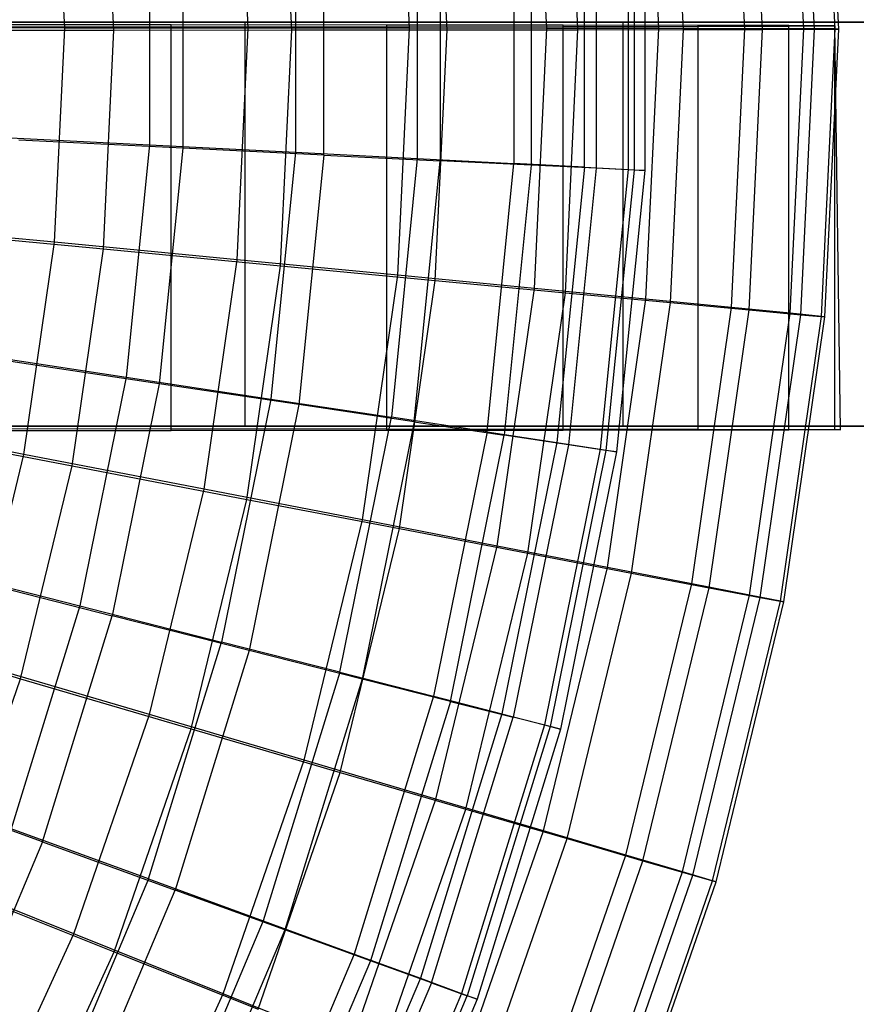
# Model space of a CAD drawing. Extents: x 0.1 to 16.1, y -7.1 to 6.9.
# Tile 108 of 118: x 12.5 to 14.1, y -2 to -0.1. Entities that reach past the tile are written whole.
import ezdxf

# ---------------------------------------------------------------- set-up
doc = ezdxf.new("R2010")
doc.units = 0
doc.header["$LTSCALE"] = 2.54
doc.layers.get('0').update_dxf_attribs({"color": 13, "linetype": 'CONTINUOUS'})

# ---------------------------------------------------------------- blocks, each defined once
blk = doc.blocks.new('DROPS_WOOD_A_PM_STL')
at = {"color": 0}
for p, q in [((13.433, 0.1595, 9.8939), (13.433, -0.3748, 9.8941)), ((13.433, 0.1595, 9.8939), (13.433, -0.3748, 9.8941)), ((13.4675, 0.1595, 6.5476), (13.4675, -0.3782, 6.5479)), ((13.4675, 0.1595, 6.5476), (13.4675, -0.3782, 6.5479)), ((13.5727, -0.3821, 9.3464), (13.5727, 0.1662, 9.3461)), ((13.5727, -0.3821, 9.3464), (13.5727, 0.1662, 9.3461)), ((13.5958, 0.1662, 7.0981), (13.5958, -0.3844, 7.0984)), ((13.5958, 0.1662, 7.0981), (13.5958, -0.3844, 7.0984)), ((13.6593, 0.1702, 8.7876), (13.6593, -0.3867, 8.7878)), ((13.6593, 0.1702, 8.7876), (13.6593, -0.3867, 8.7878)), ((13.6709, 0.1702, 7.6584), (13.6709, -0.3878, 7.6586)), ((13.6709, 0.1702, 7.6584), (13.6709, -0.3878, 7.6586)), ((13.6922, 0.1716, 8.2232), (13.6922, -0.3886, 8.2235)), ((13.6922, 0.1716, 8.2232), (13.6922, -0.3886, 8.2235)), ((13.0004, 0.1385, 10.9367), (13.0004, -0.3527, 10.937)), ((13.0004, 0.1385, 10.9367), (13.0004, -0.3527, 10.937)), ((13.0564, -0.3583, 5.4963), (13.0564, 0.1385, 5.4961)), ((13.0564, -0.3583, 5.4963), (13.0564, 0.1385, 5.4961)), ((13.2417, 0.1502, 10.4257), (13.2417, -0.365, 10.4259)), ((13.2417, 0.1502, 10.4257), (13.2417, -0.365, 10.4259)), ((13.2871, 0.1502, 6.012), (13.2871, -0.3695, 6.0122)), ((13.2871, 0.1502, 6.012), (13.2871, -0.3695, 6.0122)), ((12.7113, 0.1243, 11.4223), (12.7113, -0.338, 11.4226)), ((12.7113, 0.1243, 11.4223), (12.7113, -0.338, 11.4226)), ((12.7774, 0.1243, 5.0046), (12.7774, -0.3446, 5.0049)), ((12.7774, 0.1243, 5.0046), (12.7774, -0.3446, 5.0049)), ((12.08, -0.095, 42.3436), (12.9011, -0.095, 41.7995)), ((12.9011, -0.095, 29.0313), (12.08, -0.095, 28.4872)), ((12.08, -0.095, 42.3436), (12.9011, -0.095, 41.7995)), ((12.9011, -0.095, 29.0313), (12.08, -0.095, 28.4872)), ((12.9011, -0.095, 41.7995), (13.6491, -0.095, 41.1587)), ((13.6491, -0.095, 29.6721), (12.9011, -0.095, 29.0313)), ((12.9011, -0.895, 41.7995), (12.9011, -0.095, 41.7995)), ((12.9011, -0.095, 41.7995), (13.6491, -0.095, 41.1587)), ((12.9011, -0.895, 41.7995), (12.9011, -0.095, 41.7995)), ((12.9011, -0.895, 29.0313), (12.9011, -0.095, 29.0313)), ((13.6491, -0.095, 29.6721), (12.9011, -0.095, 29.0313)), ((12.9011, -0.895, 29.0313), (12.9011, -0.095, 29.0313)), ((13.6491, -0.095, 41.1587), (14.3126, -0.095, 40.4308)), ((14.3126, -0.095, 30.4), (13.6491, -0.095, 29.6721)), ((13.6491, -0.895, 41.1587), (13.6491, -0.095, 41.1587)), ((13.6491, -0.095, 41.1587), (14.3126, -0.095, 40.4308)), ((13.6491, -0.895, 41.1587), (13.6491, -0.095, 41.1587)), ((13.6491, -0.895, 29.6721), (13.6491, -0.095, 29.6721)), ((14.3126, -0.095, 30.4), (13.6491, -0.095, 29.6721)), ((13.6491, -0.895, 29.6721), (13.6491, -0.095, 29.6721)), ((12.7545, -0.1003, 24.1415), (12.2568, -0.1, 24.6874)), ((12.7545, -0.1003, 24.1415), (12.2568, -0.1, 24.6874)), ((12.2568, -0.1045, 16.0724), (12.7545, -0.1042, 16.6184)), ((12.2568, -0.1045, 16.0724), (12.7545, -0.1042, 16.6184)), ((12.7545, -0.9003, 24.1419), (12.7545, -0.1003, 24.1415)), ((13.1813, -0.1006, 23.5385), (12.7545, -0.1003, 24.1415)), ((12.7545, -0.9003, 24.1419), (12.7545, -0.1003, 24.1415)), ((13.1813, -0.1006, 23.5385), (12.7545, -0.1003, 24.1415)), ((12.7545, -0.1042, 16.6184), (13.1813, -0.1039, 17.2213)), ((12.7545, -0.1042, 16.6184), (13.1813, -0.1039, 17.2213)), ((12.7545, -0.9042, 16.6188), (12.7545, -0.1042, 16.6184)), ((12.7545, -0.9042, 16.6188), (12.7545, -0.1042, 16.6184)), ((13.1813, -0.9006, 23.5389), (13.1813, -0.1006, 23.5385)), ((13.5308, -0.1009, 22.8877), (13.1813, -0.1006, 23.5385)), ((13.1813, -0.9006, 23.5389), (13.1813, -0.1006, 23.5385)), ((13.5308, -0.1009, 22.8877), (13.1813, -0.1006, 23.5385)), ((13.1813, -0.1039, 17.2213), (13.5308, -0.1035, 17.8721)), ((13.1813, -0.1039, 17.2213), (13.5308, -0.1035, 17.8721)), ((13.1813, -0.9039, 17.2217), (13.1813, -0.1039, 17.2213)), ((13.1813, -0.9039, 17.2217), (13.1813, -0.1039, 17.2213)), ((13.5308, -0.9009, 22.8881), (13.5308, -0.1009, 22.8877)), ((13.7977, -0.1013, 22.1988), (13.5308, -0.1009, 22.8877)), ((13.5308, -0.9009, 22.8881), (13.5308, -0.1009, 22.8877)), ((13.7977, -0.1013, 22.1988), (13.5308, -0.1009, 22.8877)), ((13.5308, -0.1035, 17.8721), (13.7977, -0.1032, 18.561)), ((13.5308, -0.1035, 17.8721), (13.7977, -0.1032, 18.561)), ((13.5308, -0.9035, 17.8726), (13.5308, -0.1035, 17.8721)), ((13.5308, -0.9035, 17.8726), (13.5308, -0.1035, 17.8721)), ((13.7977, -0.9013, 22.1992), (13.7977, -0.1013, 22.1988)), ((13.9778, -0.1017, 21.4824), (13.7977, -0.1013, 22.1988)), ((13.7977, -0.9013, 22.1992), (13.7977, -0.1013, 22.1988)), ((13.9778, -0.1017, 21.4824), (13.7977, -0.1013, 22.1988)), ((13.7977, -0.1032, 18.561), (13.9778, -0.1028, 19.2774)), ((13.7977, -0.1032, 18.561), (13.9778, -0.1028, 19.2774)), ((13.7977, -0.9032, 18.5614), (13.7977, -0.1032, 18.561)), ((13.7977, -0.9032, 18.5614), (13.7977, -0.1032, 18.561)), ((13.9778, -0.9017, 21.4828), (13.9778, -0.1017, 21.4824)), ((14.0686, -0.102, 20.7493), (13.9778, -0.1017, 21.4824)), ((13.9778, -0.9017, 21.4828), (13.9778, -0.1017, 21.4824)), ((14.0686, -0.102, 20.7493), (13.9778, -0.1017, 21.4824)), ((13.9778, -0.1028, 19.2774), (14.0686, -0.1024, 20.0105)), ((13.9778, -0.1028, 19.2774), (14.0686, -0.1024, 20.0105)), ((13.9778, -0.9028, 19.2778), (13.9778, -0.1028, 19.2774)), ((13.9778, -0.9028, 19.2778), (13.9778, -0.1028, 19.2774)), ((14.0686, -0.902, 20.7497), (14.0686, -0.102, 20.7493)), ((14.0686, -0.902, 20.7497), (14.0686, -0.102, 20.7493)), ((14.08, -0.9022, 20.3803), (14.0686, -0.102, 20.7493)), ((14.08, -0.9022, 20.3803), (14.0686, -0.102, 20.7493)), ((14.0686, -0.1024, 20.0105), (14.0686, -0.102, 20.7493)), ((14.0686, -0.1024, 20.0105), (14.0686, -0.102, 20.7493)), ((14.0686, -0.9024, 20.011), (14.0686, -0.1024, 20.0105)), ((14.08, -0.9022, 20.3803), (14.0686, -0.1024, 20.0105)), ((14.08, -0.9022, 20.3803), (14.0686, -0.1024, 20.0105)), ((14.0686, -0.9024, 20.011), (14.0686, -0.1024, 20.0105)), ((12.3772, -0.3211, 11.8782), (12.7113, -0.338, 11.4226)), ((12.3772, -0.3211, 11.8782), (12.7113, -0.338, 11.4226)), ((12.7774, -0.3446, 5.0049), (12.4528, -0.3286, 4.5424)), ((12.7774, -0.3446, 5.0049), (12.4528, -0.3286, 4.5424)), ((12.7113, -0.338, 11.4226), (12.6653, -0.798, 11.4228)), ((12.7113, -0.338, 11.4226), (12.6653, -0.798, 11.4228)), ((12.7113, -0.338, 11.4226), (13.0004, -0.3527, 10.937)), ((12.7113, -0.338, 11.4226), (13.0004, -0.3527, 10.937)), ((12.7774, -0.3446, 5.0049), (12.7307, -0.8111, 5.0051)), ((12.7774, -0.3446, 5.0049), (12.7307, -0.8111, 5.0051)), ((13.0564, -0.3583, 5.4963), (12.7774, -0.3446, 5.0049)), ((13.0564, -0.3583, 5.4963), (12.7774, -0.3446, 5.0049)), ((13.0004, -0.3527, 10.937), (12.9515, -0.8414, 10.9372)), ((13.0004, -0.3527, 10.937), (12.9515, -0.8414, 10.9372)), ((13.0004, -0.3527, 10.937), (13.2417, -0.365, 10.4259)), ((13.0004, -0.3527, 10.937), (13.2417, -0.365, 10.4259)), ((13.0564, -0.3583, 5.4963), (13.007, -0.8525, 5.4966)), ((13.0564, -0.3583, 5.4963), (13.007, -0.8525, 5.4966)), ((13.0564, -0.3583, 5.4963), (13.2871, -0.3695, 6.0122)), ((13.0564, -0.3583, 5.4963), (13.2871, -0.3695, 6.0122)), ((13.2417, -0.365, 10.4259), (13.1904, -0.8776, 10.4262)), ((13.2417, -0.365, 10.4259), (13.1904, -0.8776, 10.4262)), ((13.2354, -0.8867, 6.0125), (13.2871, -0.3695, 6.0122)), ((13.2354, -0.8867, 6.0125), (13.2871, -0.3695, 6.0122)), ((13.2417, -0.365, 10.4259), (13.433, -0.3748, 9.8941)), ((13.2417, -0.365, 10.4259), (13.433, -0.3748, 9.8941)), ((13.4675, -0.3782, 6.5479), (13.2871, -0.3695, 6.0122)), ((13.4675, -0.3782, 6.5479), (13.2871, -0.3695, 6.0122)), ((13.3798, -0.9065, 9.8944), (13.433, -0.3748, 9.8941)), ((13.3798, -0.9065, 9.8944), (13.433, -0.3748, 9.8941)), ((13.4675, -0.3782, 6.5479), (13.4139, -0.9133, 6.5482)), ((13.4675, -0.3782, 6.5479), (13.4139, -0.9133, 6.5482)), ((13.5727, -0.3821, 9.3464), (13.433, -0.3748, 9.8941)), ((13.5727, -0.3821, 9.3464), (13.433, -0.3748, 9.8941)), ((13.5958, -0.3844, 7.0984), (13.4675, -0.3782, 6.5479)), ((13.5958, -0.3844, 7.0984), (13.4675, -0.3782, 6.5479)), ((13.5727, -0.3821, 9.3464), (13.5181, -0.9276, 9.3467)), ((13.5727, -0.3821, 9.3464), (13.5181, -0.9276, 9.3467)), ((13.5958, -0.3844, 7.0984), (13.541, -0.9322, 7.0987)), ((13.5958, -0.3844, 7.0984), (13.541, -0.9322, 7.0987)), ((13.5727, -0.3821, 9.3464), (13.6593, -0.3867, 8.7878)), ((13.5727, -0.3821, 9.3464), (13.6593, -0.3867, 8.7878)), ((13.6709, -0.3878, 7.6586), (13.5958, -0.3844, 7.0984)), ((13.6709, -0.3878, 7.6586), (13.5958, -0.3844, 7.0984)), ((13.6593, -0.3867, 8.7878), (13.6038, -0.9408, 8.7881)), ((13.6593, -0.3867, 8.7878), (13.6038, -0.9408, 8.7881)), ((13.6709, -0.3878, 7.6586), (13.6154, -0.9431, 7.6589)), ((13.6709, -0.3878, 7.6586), (13.6154, -0.9431, 7.6589)), ((13.6922, -0.3886, 8.2235), (13.6364, -0.946, 8.2238)), ((13.6922, -0.3886, 8.2235), (13.6364, -0.946, 8.2238)), ((13.6593, -0.3867, 8.7878), (13.6922, -0.3886, 8.2235)), ((13.6593, -0.3867, 8.7878), (13.6922, -0.3886, 8.2235)), ((13.6922, -0.3886, 8.2235), (13.6709, -0.3878, 7.6586)), ((13.6922, -0.3886, 8.2235), (13.6709, -0.3878, 7.6586)), ((12.3345, -0.7479, 11.8784), (12.6653, -0.798, 11.4228)), ((12.3345, -0.7479, 11.8784), (12.6653, -0.798, 11.4228)), ((12.7307, -0.8111, 5.0051), (12.4093, -0.7629, 4.5426)), ((12.7307, -0.8111, 5.0051), (12.4093, -0.7629, 4.5426)), ((12.6653, -0.798, 11.4228), (12.5737, -1.2511, 11.423)), ((12.6653, -0.798, 11.4228), (12.5737, -1.2511, 11.423)), ((12.6653, -0.798, 11.4228), (12.9515, -0.8414, 10.9372)), ((12.6653, -0.798, 11.4228), (12.9515, -0.8414, 10.9372)), ((12.7307, -0.8111, 5.0051), (12.6378, -1.2707, 5.0053)), ((12.7307, -0.8111, 5.0051), (12.6378, -1.2707, 5.0053)), ((13.007, -0.8525, 5.4966), (12.7307, -0.8111, 5.0051)), ((13.007, -0.8525, 5.4966), (12.7307, -0.8111, 5.0051)), ((12.9515, -0.8414, 10.9372), (12.8541, -1.3227, 10.9375)), ((12.9515, -0.8414, 10.9372), (12.8541, -1.3227, 10.9375)), ((13.007, -0.8525, 5.4966), (12.9085, -1.3394, 5.4968)), ((13.007, -0.8525, 5.4966), (12.9085, -1.3394, 5.4968)), ((12.9515, -0.8414, 10.9372), (13.1904, -0.8776, 10.4262)), ((12.9515, -0.8414, 10.9372), (13.1904, -0.8776, 10.4262)), ((13.2354, -0.8867, 6.0125), (13.007, -0.8525, 5.4966)), ((13.2354, -0.8867, 6.0125), (13.007, -0.8525, 5.4966)), ((13.0883, -1.3826, 10.4265), (13.1904, -0.8776, 10.4262)), ((13.0883, -1.3826, 10.4265), (13.1904, -0.8776, 10.4262)), ((13.3798, -0.9065, 9.8944), (13.1904, -0.8776, 10.4262)), ((13.3798, -0.9065, 9.8944), (13.1904, -0.8776, 10.4262)), ((12.08, -0.895, 42.3436), (12.9011, -0.895, 41.7995)), ((12.9011, -0.895, 29.0313), (12.08, -0.895, 28.4872)), ((12.9011, -0.895, 29.0313), (12.08, -0.895, 28.4872)), ((12.08, -0.895, 42.3436), (12.9011, -0.895, 41.7995)), ((12.9011, -0.895, 41.7995), (13.6491, -0.895, 41.1587)), ((13.6491, -0.895, 29.6721), (12.9011, -0.895, 29.0313)), ((13.6491, -0.895, 29.6721), (12.9011, -0.895, 29.0313)), ((12.9011, -0.895, 41.7995), (13.6491, -0.895, 41.1587)), ((13.2354, -0.8867, 6.0125), (13.1324, -1.3961, 6.0128)), ((13.2354, -0.8867, 6.0125), (13.1324, -1.3961, 6.0128)), ((13.2354, -0.8867, 6.0125), (13.4139, -0.9133, 6.5482)), ((13.2354, -0.8867, 6.0125), (13.4139, -0.9133, 6.5482)), ((13.6491, -0.895, 41.1587), (14.3126, -0.895, 40.4308)), ((14.3126, -0.895, 30.4), (13.6491, -0.895, 29.6721)), ((14.3126, -0.895, 30.4), (13.6491, -0.895, 29.6721)), ((13.6491, -0.895, 41.1587), (14.3126, -0.895, 40.4308)), ((12.2568, -0.9, 24.6878), (12.7545, -0.9003, 24.1419)), ((12.2568, -0.9, 24.6878), (12.7545, -0.9003, 24.1419)), ((12.7545, -0.9042, 16.6188), (12.2568, -0.9045, 16.0729)), ((12.7545, -0.9042, 16.6188), (12.2568, -0.9045, 16.0729)), ((12.7545, -0.9003, 24.1419), (13.1813, -0.9006, 23.5389)), ((12.7545, -0.9003, 24.1419), (13.1813, -0.9006, 23.5389)), ((13.1813, -0.9039, 17.2217), (12.7545, -0.9042, 16.6188)), ((13.1813, -0.9039, 17.2217), (12.7545, -0.9042, 16.6188)), ((13.1813, -0.9006, 23.5389), (13.5308, -0.9009, 22.8881)), ((13.1813, -0.9006, 23.5389), (13.5308, -0.9009, 22.8881)), ((13.5308, -0.9035, 17.8726), (13.1813, -0.9039, 17.2217)), ((13.5308, -0.9035, 17.8726), (13.1813, -0.9039, 17.2217)), ((13.3798, -0.9065, 9.8944), (13.2739, -1.4302, 9.8947)), ((13.3798, -0.9065, 9.8944), (13.2739, -1.4302, 9.8947)), ((13.3074, -1.4404, 6.5485), (13.4139, -0.9133, 6.5482)), ((13.3074, -1.4404, 6.5485), (13.4139, -0.9133, 6.5482)), ((13.3798, -0.9065, 9.8944), (13.5181, -0.9276, 9.3467)), ((13.3798, -0.9065, 9.8944), (13.5181, -0.9276, 9.3467)), ((13.541, -0.9322, 7.0987), (13.4139, -0.9133, 6.5482)), ((13.541, -0.9322, 7.0987), (13.4139, -0.9133, 6.5482)), ((13.5308, -0.9009, 22.8881), (13.7977, -0.9013, 22.1992)), ((13.5308, -0.9009, 22.8881), (13.7977, -0.9013, 22.1992)), ((13.7977, -0.9032, 18.5614), (13.5308, -0.9035, 17.8726)), ((13.7977, -0.9032, 18.5614), (13.5308, -0.9035, 17.8726)), ((13.7977, -0.9013, 22.1992), (13.9778, -0.9017, 21.4828)), ((13.7977, -0.9013, 22.1992), (13.9778, -0.9017, 21.4828)), ((13.9778, -0.9028, 19.2778), (13.7977, -0.9032, 18.5614)), ((13.9778, -0.9028, 19.2778), (13.7977, -0.9032, 18.5614)), ((13.9778, -0.9017, 21.4828), (14.0686, -0.902, 20.7497)), ((13.9778, -0.9017, 21.4828), (14.0686, -0.902, 20.7497)), ((14.0686, -0.9024, 20.011), (13.9778, -0.9028, 19.2778)), ((14.0686, -0.9024, 20.011), (13.9778, -0.9028, 19.2778)), ((14.0686, -0.902, 20.7497), (14.08, -0.9022, 20.3803)), ((14.0686, -0.902, 20.7497), (14.08, -0.9022, 20.3803)), ((14.08, -0.9022, 20.3803), (14.0686, -0.9024, 20.011)), ((14.08, -0.9022, 20.3803), (14.0686, -0.9024, 20.011)), ((13.5181, -0.9276, 9.3467), (13.4094, -1.465, 9.347)), ((13.5181, -0.9276, 9.3467), (13.4094, -1.465, 9.347)), ((13.541, -0.9322, 7.0987), (13.4319, -1.4718, 7.0989)), ((13.541, -0.9322, 7.0987), (13.4319, -1.4718, 7.0989)), ((13.5181, -0.9276, 9.3467), (13.6038, -0.9408, 8.7881)), ((13.5181, -0.9276, 9.3467), (13.6038, -0.9408, 8.7881)), ((13.6154, -0.9431, 7.6589), (13.541, -0.9322, 7.0987)), ((13.6154, -0.9431, 7.6589), (13.541, -0.9322, 7.0987)), ((13.6038, -0.9408, 8.7881), (13.4935, -1.4867, 8.7884)), ((13.6038, -0.9408, 8.7881), (13.4935, -1.4867, 8.7884)), ((13.6154, -0.9431, 7.6589), (13.5048, -1.4901, 7.6592)), ((13.6154, -0.9431, 7.6589), (13.5048, -1.4901, 7.6592)), ((13.6364, -0.946, 8.2238), (13.5254, -1.4951, 8.2241)), ((13.6364, -0.946, 8.2238), (13.5254, -1.4951, 8.2241)), ((13.6038, -0.9408, 8.7881), (13.6364, -0.946, 8.2238)), ((13.6038, -0.9408, 8.7881), (13.6364, -0.946, 8.2238)), ((13.6364, -0.946, 8.2238), (13.6154, -0.9431, 7.6589)), ((13.6364, -0.946, 8.2238), (13.6154, -0.9431, 7.6589)), ((12.2495, -1.1683, 11.8786), (12.5737, -1.2511, 11.423)), ((12.2495, -1.1683, 11.8786), (12.5737, -1.2511, 11.423)), ((12.3228, -1.1908, 4.5428), (12.6378, -1.2707, 5.0053)), ((12.3228, -1.1908, 4.5428), (12.6378, -1.2707, 5.0053)), ((12.5737, -1.2511, 11.423), (12.4374, -1.6928, 11.4233)), ((12.5737, -1.2511, 11.423), (12.4374, -1.6928, 11.4233)), ((12.5737, -1.2511, 11.423), (12.8541, -1.3227, 10.9375)), ((12.5737, -1.2511, 11.423), (12.8541, -1.3227, 10.9375)), ((12.4996, -1.7188, 5.0056), (12.6378, -1.2707, 5.0053)), ((12.4996, -1.7188, 5.0056), (12.6378, -1.2707, 5.0053)), ((12.9085, -1.3394, 5.4968), (12.6378, -1.2707, 5.0053)), ((12.9085, -1.3394, 5.4968), (12.6378, -1.2707, 5.0053)), ((12.7094, -1.7921, 10.9377), (12.8541, -1.3227, 10.9375)), ((12.7094, -1.7921, 10.9377), (12.8541, -1.3227, 10.9375)), ((13.0883, -1.3826, 10.4265), (12.8541, -1.3227, 10.9375)), ((13.0883, -1.3826, 10.4265), (12.8541, -1.3227, 10.9375)), ((12.9085, -1.3394, 5.4968), (12.7621, -1.8141, 5.4971)), ((12.9085, -1.3394, 5.4968), (12.7621, -1.8141, 5.4971)), ((13.1324, -1.3961, 6.0128), (12.9085, -1.3394, 5.4968)), ((13.1324, -1.3961, 6.0128), (12.9085, -1.3394, 5.4968)), ((13.0883, -1.3826, 10.4265), (12.9364, -1.875, 10.4267)), ((13.0883, -1.3826, 10.4265), (12.9364, -1.875, 10.4267)), ((13.0883, -1.3826, 10.4265), (13.2739, -1.4302, 9.8947)), ((13.0883, -1.3826, 10.4265), (13.2739, -1.4302, 9.8947)), ((13.1324, -1.3961, 6.0128), (12.9792, -1.8928, 6.013)), ((13.1324, -1.3961, 6.0128), (12.9792, -1.8928, 6.013)), ((13.3074, -1.4404, 6.5485), (13.1324, -1.3961, 6.0128)), ((13.3074, -1.4404, 6.5485), (13.1324, -1.3961, 6.0128)), ((13.2739, -1.4302, 9.8947), (13.1164, -1.9408, 9.8949)), ((13.2739, -1.4302, 9.8947), (13.1164, -1.9408, 9.8949)), ((13.3074, -1.4404, 6.5485), (13.1489, -1.9543, 6.5487)), ((13.3074, -1.4404, 6.5485), (13.1489, -1.9543, 6.5487)), ((13.2739, -1.4302, 9.8947), (13.4094, -1.465, 9.347)), ((13.2739, -1.4302, 9.8947), (13.4094, -1.465, 9.347)), ((13.3074, -1.4404, 6.5485), (13.4319, -1.4718, 7.0989)), ((13.3074, -1.4404, 6.5485), (13.4319, -1.4718, 7.0989)), ((13.4094, -1.465, 9.347), (13.2478, -1.9889, 9.3472)), ((13.4094, -1.465, 9.347), (13.2478, -1.9889, 9.3472)), ((13.2696, -1.9979, 7.0992), (13.4319, -1.4718, 7.0989)), ((13.2696, -1.9979, 7.0992), (13.4319, -1.4718, 7.0989)), ((13.4094, -1.465, 9.347), (13.4935, -1.4867, 8.7884)), ((13.4094, -1.465, 9.347), (13.4935, -1.4867, 8.7884)), ((13.5048, -1.4901, 7.6592), (13.4319, -1.4718, 7.0989)), ((13.5048, -1.4901, 7.6592), (13.4319, -1.4718, 7.0989)), ((13.4935, -1.4867, 8.7884), (13.3294, -2.0188, 8.7887)), ((13.4935, -1.4867, 8.7884), (13.3294, -2.0188, 8.7887)), ((13.5048, -1.4901, 7.6592), (13.3403, -2.0234, 7.6595)), ((13.5048, -1.4901, 7.6592), (13.3403, -2.0234, 7.6595)), ((13.5254, -1.4951, 8.2241), (13.3603, -2.0304, 8.2244)), ((13.5254, -1.4951, 8.2241), (13.3603, -2.0304, 8.2244)), ((13.4935, -1.4867, 8.7884), (13.5254, -1.4951, 8.2241)), ((13.4935, -1.4867, 8.7884), (13.5254, -1.4951, 8.2241)), ((13.5254, -1.4951, 8.2241), (13.5048, -1.4901, 7.6592)), ((13.5254, -1.4951, 8.2241), (13.5048, -1.4901, 7.6592)), ((12.4996, -1.7188, 5.0056), (12.1942, -1.6078, 4.5431)), ((12.4996, -1.7188, 5.0056), (12.1942, -1.6078, 4.5431)), ((12.7094, -1.7921, 10.9377), (12.4374, -1.6928, 11.4233)), ((12.7094, -1.7921, 10.9377), (12.4374, -1.6928, 11.4233)), ((12.4996, -1.7188, 5.0056), (12.3175, -2.1508, 5.0058)), ((12.4996, -1.7188, 5.0056), (12.3175, -2.1508, 5.0058)), ((12.4996, -1.7188, 5.0056), (12.7621, -1.8141, 5.4971)), ((12.4996, -1.7188, 5.0056), (12.7621, -1.8141, 5.4971)), ((12.7094, -1.7921, 10.9377), (12.5186, -2.2446, 10.938)), ((12.7094, -1.7921, 10.9377), (12.5186, -2.2446, 10.938)), ((12.7094, -1.7921, 10.9377), (12.9364, -1.875, 10.4267)), ((12.7094, -1.7921, 10.9377), (12.9364, -1.875, 10.4267)), ((12.5692, -2.2718, 5.4973), (12.7621, -1.8141, 5.4971)), ((12.5692, -2.2718, 5.4973), (12.7621, -1.8141, 5.4971)), ((12.9792, -1.8928, 6.013), (12.7621, -1.8141, 5.4971)), ((12.9792, -1.8928, 6.013), (12.7621, -1.8141, 5.4971)), ((12.9364, -1.875, 10.4267), (12.7363, -2.3497, 10.427)), ((12.9364, -1.875, 10.4267), (12.7363, -2.3497, 10.427)), ((12.9364, -1.875, 10.4267), (13.1164, -1.9408, 9.8949)), ((12.9364, -1.875, 10.4267), (13.1164, -1.9408, 9.8949)), ((12.9792, -1.8928, 6.013), (12.7773, -2.3717, 6.0133)), ((12.9792, -1.8928, 6.013), (12.7773, -2.3717, 6.0133)), ((13.1489, -1.9543, 6.5487), (12.9792, -1.8928, 6.013)), ((13.1489, -1.9543, 6.5487), (12.9792, -1.8928, 6.013)), ((13.1164, -1.9408, 9.8949), (12.9089, -2.4331, 9.8952)), ((13.1164, -1.9408, 9.8949), (12.9089, -2.4331, 9.8952)), ((13.1164, -1.9408, 9.8949), (13.2478, -1.9889, 9.3472)), ((13.1164, -1.9408, 9.8949), (13.2478, -1.9889, 9.3472)), ((13.1489, -1.9543, 6.5487), (12.94, -2.4498, 6.549)), ((13.1489, -1.9543, 6.5487), (12.94, -2.4498, 6.549)), ((13.2696, -1.9979, 7.0992), (13.1489, -1.9543, 6.5487)), ((13.2696, -1.9979, 7.0992), (13.1489, -1.9543, 6.5487)), ((13.2478, -1.9889, 9.3472), (13.0349, -2.4941, 9.3475)), ((13.2478, -1.9889, 9.3472), (13.0349, -2.4941, 9.3475)), ((13.2478, -1.9889, 9.3472), (13.3294, -2.0188, 8.7887)), ((13.2478, -1.9889, 9.3472), (13.3294, -2.0188, 8.7887)), ((13.2696, -1.9979, 7.0992), (13.0558, -2.5053, 7.0995)), ((13.2696, -1.9979, 7.0992), (13.0558, -2.5053, 7.0995)), ((13.2696, -1.9979, 7.0992), (13.3403, -2.0234, 7.6595)), ((13.2696, -1.9979, 7.0992), (13.3403, -2.0234, 7.6595)), ((13.3294, -2.0188, 8.7887), (13.113, -2.532, 8.7889)), ((13.3294, -2.0188, 8.7887), (13.113, -2.532, 8.7889)), ((13.1235, -2.5376, 7.6598), (13.3403, -2.0234, 7.6595)), ((13.1235, -2.5376, 7.6598), (13.3403, -2.0234, 7.6595)), ((13.3294, -2.0188, 8.7887), (13.3603, -2.0304, 8.2244)), ((13.3294, -2.0188, 8.7887), (13.3603, -2.0304, 8.2244)), ((13.3603, -2.0304, 8.2244), (13.3403, -2.0234, 7.6595)), ((13.3603, -2.0304, 8.2244), (13.3403, -2.0234, 7.6595)), ((13.3603, -2.0304, 8.2244), (13.1427, -2.5466, 8.2246)), ((13.3603, -2.0304, 8.2244), (13.1427, -2.5466, 8.2246))]:
    blk.add_line(p, q, dxfattribs=at)

msp = doc.modelspace()

# ---------------------------------------------------------------- linework, layer by layer
at = {"color": 0}
for p, q in [((14.0069, -0.108, 9.1027), (13.9801, 0.4553, 9.1024)), ((14.0069, -0.108, 9.1027), (13.9801, 0.4553, 9.1024)), ((14.0281, -0.1089, 7.3817), (14.0012, 0.4565, 7.3814)), ((14.0281, -0.1089, 7.3817), (14.0012, 0.4565, 7.3814)), ((14.0691, -0.1083, 8.5306), (14.042, 0.461, 8.5303)), ((14.0691, -0.1083, 8.5306), (14.042, 0.461, 8.5303)), ((14.0762, -0.1086, 7.9552), (14.049, 0.4613, 7.9549)), ((14.0762, -0.1086, 7.9552), (14.049, 0.4613, 7.9549)), ((13.7687, -0.1095, 6.2618), (13.743, 0.4312, 6.2615)), ((13.7687, -0.1095, 6.2618), (13.743, 0.4312, 6.2615)), ((13.8903, -0.1078, 9.6662), (13.8639, 0.4445, 9.6659)), ((13.8903, -0.1078, 9.6662), (13.8639, 0.4445, 9.6659)), ((13.9253, -0.1092, 6.8155), (13.8988, 0.4464, 6.8153)), ((13.9253, -0.1092, 6.8155), (13.8988, 0.4464, 6.8153)), ((13.5599, -0.1098, 5.7256), (13.535, 0.4111, 5.7253)), ((13.5599, -0.1098, 5.7256), (13.535, 0.4111, 5.7253)), ((13.7201, -0.1075, 10.2159), (13.6946, 0.4287, 10.2156)), ((13.7201, -0.1075, 10.2159), (13.6946, 0.4287, 10.2156)), ((13.4981, -0.1072, 10.7468), (13.4736, 0.4078, 10.7465)), ((13.4981, -0.1072, 10.7468), (13.4736, 0.4078, 10.7465)), ((13.2263, -0.1069, 11.254), (13.203, 0.3822, 11.2537)), ((13.2263, -0.1069, 11.254), (13.203, 0.3822, 11.2537)), ((13.3006, -0.1101, 5.2119), (13.2769, 0.3862, 5.2116)), ((13.3006, -0.1101, 5.2119), (13.2769, 0.3862, 5.2116)), ((12.9071, -0.1067, 11.7328), (12.8852, 0.3522, 11.7325)), ((12.9071, -0.1067, 11.7328), (12.8852, 0.3522, 11.7325)), ((12.9933, -0.1103, 4.7254), (12.971, 0.3567, 4.7251)), ((12.9933, -0.1103, 4.7254), (12.971, 0.3567, 4.7251)), ((12.5435, -0.1065, 12.1788), (12.5233, 0.3178, 12.1786)), ((12.5435, -0.1065, 12.1788), (12.5233, 0.3178, 12.1786)), ((12.6407, -0.1105, 4.2705), (12.6201, 0.323, 4.2703)), ((12.6407, -0.1105, 4.2705), (12.6201, 0.323, 4.2703)), ((12.5435, -0.1065, 12.1788), (12.1389, -0.1063, 12.588)), ((12.5435, -0.1065, 12.1788), (12.1389, -0.1063, 12.588)), ((12.2463, -0.1108, 3.8515), (12.6407, -0.1105, 4.2705)), ((12.2463, -0.1108, 3.8515), (12.6407, -0.1105, 4.2705)), ((12.5233, -0.5307, 12.179), (12.5435, -0.1065, 12.1788)), ((12.5233, -0.5307, 12.179), (12.5435, -0.1065, 12.1788)), ((12.9071, -0.1067, 11.7328), (12.5435, -0.1065, 12.1788)), ((12.9071, -0.1067, 11.7328), (12.5435, -0.1065, 12.1788)), ((12.6201, -0.5441, 4.2707), (12.6407, -0.1105, 4.2705)), ((12.6201, -0.5441, 4.2707), (12.6407, -0.1105, 4.2705)), ((12.6407, -0.1105, 4.2705), (12.9933, -0.1103, 4.7254)), ((12.6407, -0.1105, 4.2705), (12.9933, -0.1103, 4.7254)), ((12.8852, -0.5655, 11.733), (12.9071, -0.1067, 11.7328)), ((12.8852, -0.5655, 11.733), (12.9071, -0.1067, 11.7328)), ((13.2263, -0.1069, 11.254), (12.9071, -0.1067, 11.7328)), ((13.2263, -0.1069, 11.254), (12.9071, -0.1067, 11.7328)), ((12.971, -0.5773, 4.7256), (12.9933, -0.1103, 4.7254)), ((12.971, -0.5773, 4.7256), (12.9933, -0.1103, 4.7254)), ((12.9933, -0.1103, 4.7254), (13.3006, -0.1101, 5.2119)), ((12.9933, -0.1103, 4.7254), (13.3006, -0.1101, 5.2119)), ((13.203, -0.5961, 11.2542), (13.2263, -0.1069, 11.254)), ((13.203, -0.5961, 11.2542), (13.2263, -0.1069, 11.254)), ((13.4981, -0.1072, 10.7468), (13.2263, -0.1069, 11.254)), ((13.4981, -0.1072, 10.7468), (13.2263, -0.1069, 11.254)), ((13.2769, -0.6063, 5.2121), (13.3006, -0.1101, 5.2119)), ((13.2769, -0.6063, 5.2121), (13.3006, -0.1101, 5.2119)), ((13.3006, -0.1101, 5.2119), (13.5599, -0.1098, 5.7256)), ((13.3006, -0.1101, 5.2119), (13.5599, -0.1098, 5.7256)), ((13.4736, -0.6222, 10.747), (13.4981, -0.1072, 10.7468)), ((13.4736, -0.6222, 10.747), (13.4981, -0.1072, 10.7468)), ((13.7201, -0.1075, 10.2159), (13.4981, -0.1072, 10.7468)), ((13.7201, -0.1075, 10.2159), (13.4981, -0.1072, 10.7468)), ((13.535, -0.6307, 5.7259), (13.5599, -0.1098, 5.7256)), ((13.535, -0.6307, 5.7259), (13.5599, -0.1098, 5.7256)), ((13.5599, -0.1098, 5.7256), (13.7687, -0.1095, 6.2618)), ((13.5599, -0.1098, 5.7256), (13.7687, -0.1095, 6.2618)), ((13.6946, -0.6436, 10.2162), (13.7201, -0.1075, 10.2159)), ((13.6946, -0.6436, 10.2162), (13.7201, -0.1075, 10.2159)), ((13.8903, -0.1078, 9.6662), (13.7201, -0.1075, 10.2159)), ((13.8903, -0.1078, 9.6662), (13.7201, -0.1075, 10.2159)), ((13.743, -0.6503, 6.2621), (13.7687, -0.1095, 6.2618)), ((13.743, -0.6503, 6.2621), (13.7687, -0.1095, 6.2618)), ((13.7687, -0.1095, 6.2618), (13.9253, -0.1092, 6.8155)), ((13.7687, -0.1095, 6.2618), (13.9253, -0.1092, 6.8155)), ((13.8639, -0.6601, 9.6664), (13.8903, -0.1078, 9.6662)), ((13.8639, -0.6601, 9.6664), (13.8903, -0.1078, 9.6662)), ((14.0069, -0.108, 9.1027), (13.8903, -0.1078, 9.6662)), ((14.0069, -0.108, 9.1027), (13.8903, -0.1078, 9.6662)), ((13.8988, -0.6649, 6.8158), (13.9253, -0.1092, 6.8155)), ((13.8988, -0.6649, 6.8158), (13.9253, -0.1092, 6.8155)), ((13.9253, -0.1092, 6.8155), (14.0281, -0.1089, 7.3817)), ((13.9253, -0.1092, 6.8155), (14.0281, -0.1089, 7.3817)), ((13.9801, -0.6714, 9.1029), (14.0069, -0.108, 9.1027)), ((13.9801, -0.6714, 9.1029), (14.0069, -0.108, 9.1027)), ((14.0012, -0.6743, 7.382), (14.0281, -0.1089, 7.3817)), ((14.0012, -0.6743, 7.382), (14.0281, -0.1089, 7.3817)), ((14.0691, -0.1083, 8.5306), (14.0069, -0.108, 9.1027)), ((14.0691, -0.1083, 8.5306), (14.0069, -0.108, 9.1027)), ((14.0281, -0.1089, 7.3817), (14.0762, -0.1086, 7.9552)), ((14.0281, -0.1089, 7.3817), (14.0762, -0.1086, 7.9552)), ((14.042, -0.6776, 8.5309), (14.0691, -0.1083, 8.5306)), ((14.042, -0.6776, 8.5309), (14.0691, -0.1083, 8.5306)), ((14.049, -0.6786, 7.9555), (14.0762, -0.1086, 7.9552)), ((14.049, -0.6786, 7.9555), (14.0762, -0.1086, 7.9552)), ((14.0762, -0.1086, 7.9552), (14.0691, -0.1083, 8.5306)), ((14.0762, -0.1086, 7.9552), (14.0691, -0.1083, 8.5306)), ((12.5233, -0.5307, 12.179), (12.1205, -0.4921, 12.5882)), ((12.5233, -0.5307, 12.179), (12.1205, -0.4921, 12.5882)), ((12.2274, -0.5068, 3.8517), (12.6201, -0.5441, 4.2707)), ((12.2274, -0.5068, 3.8517), (12.6201, -0.5441, 4.2707)), ((12.4628, -0.9512, 12.1793), (12.5233, -0.5307, 12.179)), ((12.4628, -0.9512, 12.1793), (12.5233, -0.5307, 12.179)), ((12.8852, -0.5655, 11.733), (12.5233, -0.5307, 12.179)), ((12.8852, -0.5655, 11.733), (12.5233, -0.5307, 12.179)), ((12.5583, -0.9737, 4.271), (12.6201, -0.5441, 4.2707)), ((12.5583, -0.9737, 4.271), (12.6201, -0.5441, 4.2707)), ((12.6201, -0.5441, 4.2707), (12.971, -0.5773, 4.7256)), ((12.6201, -0.5441, 4.2707), (12.971, -0.5773, 4.7256)), ((12.8199, -1.0202, 11.7333), (12.8852, -0.5655, 11.733)), ((12.8199, -1.0202, 11.7333), (12.8852, -0.5655, 11.733)), ((13.203, -0.5961, 11.2542), (12.8852, -0.5655, 11.733)), ((13.203, -0.5961, 11.2542), (12.8852, -0.5655, 11.733)), ((12.9045, -1.0401, 4.7258), (12.971, -0.5773, 4.7256)), ((12.9045, -1.0401, 4.7258), (12.971, -0.5773, 4.7256)), ((12.971, -0.5773, 4.7256), (13.2769, -0.6063, 5.2121)), ((12.971, -0.5773, 4.7256), (13.2769, -0.6063, 5.2121)), ((13.1333, -1.0809, 11.2545), (13.203, -0.5961, 11.2542)), ((13.1333, -1.0809, 11.2545), (13.203, -0.5961, 11.2542)), ((13.4736, -0.6222, 10.747), (13.203, -0.5961, 11.2542)), ((13.4736, -0.6222, 10.747), (13.203, -0.5961, 11.2542)), ((13.2062, -1.0981, 5.2124), (13.2769, -0.6063, 5.2121)), ((13.2062, -1.0981, 5.2124), (13.2769, -0.6063, 5.2121)), ((13.2769, -0.6063, 5.2121), (13.535, -0.6307, 5.7259)), ((13.2769, -0.6063, 5.2121), (13.535, -0.6307, 5.7259)), ((13.4002, -1.1326, 10.7473), (13.4736, -0.6222, 10.747)), ((13.4002, -1.1326, 10.7473), (13.4736, -0.6222, 10.747)), ((13.6946, -0.6436, 10.2162), (13.4736, -0.6222, 10.747)), ((13.6946, -0.6436, 10.2162), (13.4736, -0.6222, 10.747)), ((13.4608, -1.1469, 5.7261), (13.535, -0.6307, 5.7259)), ((13.4608, -1.1469, 5.7261), (13.535, -0.6307, 5.7259)), ((13.535, -0.6307, 5.7259), (13.743, -0.6503, 6.2621)), ((13.535, -0.6307, 5.7259), (13.743, -0.6503, 6.2621)), ((13.6182, -1.1749, 10.2164), (13.6946, -0.6436, 10.2162)), ((13.6182, -1.1749, 10.2164), (13.6946, -0.6436, 10.2162)), ((13.8639, -0.6601, 9.6664), (13.6946, -0.6436, 10.2162)), ((13.8639, -0.6601, 9.6664), (13.6946, -0.6436, 10.2162)), ((13.6659, -1.1861, 6.2624), (13.743, -0.6503, 6.2621)), ((13.6659, -1.1861, 6.2624), (13.743, -0.6503, 6.2621)), ((13.743, -0.6503, 6.2621), (13.8988, -0.6649, 6.8158)), ((13.743, -0.6503, 6.2621), (13.8988, -0.6649, 6.8158)), ((13.7853, -1.2074, 9.6667), (13.8639, -0.6601, 9.6664)), ((13.7853, -1.2074, 9.6667), (13.8639, -0.6601, 9.6664)), ((13.9801, -0.6714, 9.1029), (13.8639, -0.6601, 9.6664)), ((13.9801, -0.6714, 9.1029), (13.8639, -0.6601, 9.6664)), ((13.8197, -1.2155, 6.8161), (13.8988, -0.6649, 6.8158)), ((13.8197, -1.2155, 6.8161), (13.8988, -0.6649, 6.8158)), ((13.8988, -0.6649, 6.8158), (14.0012, -0.6743, 7.382)), ((13.8988, -0.6649, 6.8158), (14.0012, -0.6743, 7.382)), ((13.8998, -1.2297, 9.1032), (13.9801, -0.6714, 9.1029)), ((13.8998, -1.2297, 9.1032), (13.9801, -0.6714, 9.1029)), ((13.9206, -1.2346, 7.3823), (14.0012, -0.6743, 7.382)), ((13.9206, -1.2346, 7.3823), (14.0012, -0.6743, 7.382)), ((13.9609, -1.2418, 8.5312), (14.042, -0.6776, 8.5309)), ((13.9609, -1.2418, 8.5312), (14.042, -0.6776, 8.5309)), ((13.9678, -1.2434, 7.9558), (14.049, -0.6786, 7.9555)), ((13.9678, -1.2434, 7.9558), (14.049, -0.6786, 7.9555)), ((14.042, -0.6776, 8.5309), (13.9801, -0.6714, 9.1029)), ((14.042, -0.6776, 8.5309), (13.9801, -0.6714, 9.1029)), ((14.0012, -0.6743, 7.382), (14.049, -0.6786, 7.9555)), ((14.0012, -0.6743, 7.382), (14.049, -0.6786, 7.9555)), ((14.049, -0.6786, 7.9555), (14.042, -0.6776, 8.5309)), ((14.049, -0.6786, 7.9555), (14.042, -0.6776, 8.5309)), ((12.4628, -0.9512, 12.1793), (12.0655, -0.8744, 12.5884)), ((12.4628, -0.9512, 12.1793), (12.0655, -0.8744, 12.5884)), ((12.171, -0.8992, 3.852), (12.5583, -0.9737, 4.271)), ((12.171, -0.8992, 3.852), (12.5583, -0.9737, 4.271)), ((12.3627, -1.364, 12.1795), (12.4628, -0.9512, 12.1793)), ((12.3627, -1.364, 12.1795), (12.4628, -0.9512, 12.1793)), ((12.8199, -1.0202, 11.7333), (12.4628, -0.9512, 12.1793)), ((12.8199, -1.0202, 11.7333), (12.4628, -0.9512, 12.1793)), ((12.456, -1.3955, 4.2712), (12.5583, -0.9737, 4.271)), ((12.456, -1.3955, 4.2712), (12.5583, -0.9737, 4.271)), ((12.5583, -0.9737, 4.271), (12.9045, -1.0401, 4.7258)), ((12.5583, -0.9737, 4.271), (12.9045, -1.0401, 4.7258)), ((12.7116, -1.4666, 11.7335), (12.8199, -1.0202, 11.7333)), ((12.7116, -1.4666, 11.7335), (12.8199, -1.0202, 11.7333)), ((13.1333, -1.0809, 11.2545), (12.8199, -1.0202, 11.7333)), ((13.1333, -1.0809, 11.2545), (12.8199, -1.0202, 11.7333)), ((12.7942, -1.4945, 4.7261), (12.9045, -1.0401, 4.7258)), ((12.7942, -1.4945, 4.7261), (12.9045, -1.0401, 4.7258)), ((12.9045, -1.0401, 4.7258), (13.2062, -1.0981, 5.2124)), ((12.9045, -1.0401, 4.7258), (13.2062, -1.0981, 5.2124)), ((13.0178, -1.5568, 11.2547), (13.1333, -1.0809, 11.2545)), ((13.0178, -1.5568, 11.2547), (13.1333, -1.0809, 11.2545)), ((13.4002, -1.1326, 10.7473), (13.1333, -1.0809, 11.2545)), ((13.4002, -1.1326, 10.7473), (13.1333, -1.0809, 11.2545)), ((13.0891, -1.5809, 5.2126), (13.2062, -1.0981, 5.2124)), ((13.0891, -1.5809, 5.2126), (13.2062, -1.0981, 5.2124)), ((13.2062, -1.0981, 5.2124), (13.4608, -1.1469, 5.7261)), ((13.2062, -1.0981, 5.2124), (13.4608, -1.1469, 5.7261)), ((13.2786, -1.6337, 10.7476), (13.4002, -1.1326, 10.7473)), ((13.2786, -1.6337, 10.7476), (13.4002, -1.1326, 10.7473)), ((13.3379, -1.6536, 5.7264), (13.4608, -1.1469, 5.7261)), ((13.3379, -1.6536, 5.7264), (13.4608, -1.1469, 5.7261)), ((13.6182, -1.1749, 10.2164), (13.4002, -1.1326, 10.7473)), ((13.6182, -1.1749, 10.2164), (13.4002, -1.1326, 10.7473)), ((13.4608, -1.1469, 5.7261), (13.6659, -1.1861, 6.2624)), ((13.4608, -1.1469, 5.7261), (13.6659, -1.1861, 6.2624)), ((13.4917, -1.6965, 10.2167), (13.6182, -1.1749, 10.2164)), ((13.4917, -1.6965, 10.2167), (13.6182, -1.1749, 10.2164)), ((13.5383, -1.7122, 6.2626), (13.6659, -1.1861, 6.2624)), ((13.5383, -1.7122, 6.2626), (13.6659, -1.1861, 6.2624)), ((13.7853, -1.2074, 9.6667), (13.6182, -1.1749, 10.2164)), ((13.7853, -1.2074, 9.6667), (13.6182, -1.1749, 10.2164)), ((13.6659, -1.1861, 6.2624), (13.8197, -1.2155, 6.8161)), ((13.6659, -1.1861, 6.2624), (13.8197, -1.2155, 6.8161)), ((13.6549, -1.7447, 9.667), (13.7853, -1.2074, 9.6667)), ((13.6549, -1.7447, 9.667), (13.7853, -1.2074, 9.6667)), ((13.8998, -1.2297, 9.1032), (13.7853, -1.2074, 9.6667)), ((13.8998, -1.2297, 9.1032), (13.7853, -1.2074, 9.6667)), ((13.6885, -1.756, 6.8164), (13.8197, -1.2155, 6.8161)), ((13.6885, -1.756, 6.8164), (13.8197, -1.2155, 6.8161)), ((13.8197, -1.2155, 6.8161), (13.9206, -1.2346, 7.3823)), ((13.8197, -1.2155, 6.8161), (13.9206, -1.2346, 7.3823)), ((13.7669, -1.7779, 9.1035), (13.8998, -1.2297, 9.1032)), ((13.7669, -1.7779, 9.1035), (13.8998, -1.2297, 9.1032)), ((13.7872, -1.7847, 7.3826), (13.9206, -1.2346, 7.3823)), ((13.7872, -1.7847, 7.3826), (13.9206, -1.2346, 7.3823)), ((13.8265, -1.7957, 8.5314), (13.9609, -1.2418, 8.5312)), ((13.8265, -1.7957, 8.5314), (13.9609, -1.2418, 8.5312)), ((13.8333, -1.798, 7.956), (13.9678, -1.2434, 7.9558)), ((13.8333, -1.798, 7.956), (13.9678, -1.2434, 7.9558)), ((13.9609, -1.2418, 8.5312), (13.8998, -1.2297, 9.1032)), ((13.9609, -1.2418, 8.5312), (13.8998, -1.2297, 9.1032)), ((13.9206, -1.2346, 7.3823), (13.9678, -1.2434, 7.9558)), ((13.9206, -1.2346, 7.3823), (13.9678, -1.2434, 7.9558)), ((13.9678, -1.2434, 7.9558), (13.9609, -1.2418, 8.5312)), ((13.9678, -1.2434, 7.9558), (13.9609, -1.2418, 8.5312)), ((12.0775, -1.2845, 3.8521), (12.456, -1.3955, 4.2712)), ((12.0775, -1.2845, 3.8521), (12.456, -1.3955, 4.2712)), ((12.7116, -1.4666, 11.7335), (12.3627, -1.364, 12.1795)), ((12.7116, -1.4666, 11.7335), (12.3627, -1.364, 12.1795)), ((12.3141, -1.8056, 4.2714), (12.456, -1.3955, 4.2712)), ((12.3141, -1.8056, 4.2714), (12.456, -1.3955, 4.2712)), ((12.456, -1.3955, 4.2712), (12.7942, -1.4945, 4.7261)), ((12.456, -1.3955, 4.2712), (12.7942, -1.4945, 4.7261)), ((12.5613, -1.9007, 11.7337), (12.7116, -1.4666, 11.7335)), ((12.5613, -1.9007, 11.7337), (12.7116, -1.4666, 11.7335)), ((13.0178, -1.5568, 11.2547), (12.7116, -1.4666, 11.7335)), ((13.0178, -1.5568, 11.2547), (12.7116, -1.4666, 11.7335)), ((12.6413, -1.9364, 4.7263), (12.7942, -1.4945, 4.7261)), ((12.6413, -1.9364, 4.7263), (12.7942, -1.4945, 4.7261)), ((12.7942, -1.4945, 4.7261), (13.0891, -1.5809, 5.2126)), ((12.7942, -1.4945, 4.7261), (13.0891, -1.5809, 5.2126)), ((12.8576, -2.0196, 11.255), (13.0178, -1.5568, 11.2547)), ((12.8576, -2.0196, 11.255), (13.0178, -1.5568, 11.2547)), ((13.2786, -1.6337, 10.7476), (13.0178, -1.5568, 11.2547)), ((13.2786, -1.6337, 10.7476), (13.0178, -1.5568, 11.2547)), ((12.9266, -2.0503, 5.2129), (13.0891, -1.5809, 5.2126)), ((12.9266, -2.0503, 5.2129), (13.0891, -1.5809, 5.2126)), ((13.0891, -1.5809, 5.2126), (13.3379, -1.6536, 5.7264)), ((13.0891, -1.5809, 5.2126), (13.3379, -1.6536, 5.7264)), ((13.11, -2.1209, 10.7478), (13.2786, -1.6337, 10.7476)), ((13.11, -2.1209, 10.7478), (13.2786, -1.6337, 10.7476)), ((13.4917, -1.6965, 10.2167), (13.2786, -1.6337, 10.7476)), ((13.4917, -1.6965, 10.2167), (13.2786, -1.6337, 10.7476)), ((13.1673, -2.1464, 5.7267), (13.3379, -1.6536, 5.7264)), ((13.1673, -2.1464, 5.7267), (13.3379, -1.6536, 5.7264)), ((13.3379, -1.6536, 5.7264), (13.5383, -1.7122, 6.2626)), ((13.3379, -1.6536, 5.7264), (13.5383, -1.7122, 6.2626)), ((13.3161, -2.2037, 10.217), (13.4917, -1.6965, 10.2167)), ((13.3161, -2.2037, 10.217), (13.4917, -1.6965, 10.2167)), ((13.6549, -1.7447, 9.667), (13.4917, -1.6965, 10.2167)), ((13.6549, -1.7447, 9.667), (13.4917, -1.6965, 10.2167)), ((13.3613, -2.2238, 6.2629), (13.5383, -1.7122, 6.2626)), ((13.3613, -2.2238, 6.2629), (13.5383, -1.7122, 6.2626)), ((13.5383, -1.7122, 6.2626), (13.6885, -1.756, 6.8164)), ((13.5383, -1.7122, 6.2626), (13.6885, -1.756, 6.8164)), ((13.4741, -2.2672, 9.6673), (13.6549, -1.7447, 9.667)), ((13.4741, -2.2672, 9.6673), (13.6549, -1.7447, 9.667)), ((13.7669, -1.7779, 9.1035), (13.6549, -1.7447, 9.667)), ((13.7669, -1.7779, 9.1035), (13.6549, -1.7447, 9.667)), ((12.5613, -1.9007, 11.7337), (12.2238, -1.7654, 12.1797)), ((12.5613, -1.9007, 11.7337), (12.2238, -1.7654, 12.1797)), ((13.5066, -2.2817, 6.8167), (13.6885, -1.756, 6.8164)), ((13.5066, -2.2817, 6.8167), (13.6885, -1.756, 6.8164)), ((13.6885, -1.756, 6.8164), (13.7872, -1.7847, 7.3826)), ((13.6885, -1.756, 6.8164), (13.7872, -1.7847, 7.3826)), ((13.5824, -2.3109, 9.1038), (13.7669, -1.7779, 9.1035)), ((13.5824, -2.3109, 9.1038), (13.7669, -1.7779, 9.1035)), ((13.602, -2.3196, 7.3829), (13.7872, -1.7847, 7.3826)), ((13.602, -2.3196, 7.3829), (13.7872, -1.7847, 7.3826)), ((13.8265, -1.7957, 8.5314), (13.7669, -1.7779, 9.1035)), ((13.8265, -1.7957, 8.5314), (13.7669, -1.7779, 9.1035)), ((13.7872, -1.7847, 7.3826), (13.8333, -1.798, 7.956)), ((13.7872, -1.7847, 7.3826), (13.8333, -1.798, 7.956)), ((12.3141, -1.8056, 4.2714), (12.6413, -1.9364, 4.7263)), ((12.3141, -1.8056, 4.2714), (12.6413, -1.9364, 4.7263)), ((13.6401, -2.3343, 8.5317), (13.8265, -1.7957, 8.5314)), ((13.6401, -2.3343, 8.5317), (13.8265, -1.7957, 8.5314)), ((13.6467, -2.3372, 7.9563), (13.8333, -1.798, 7.956)), ((13.6467, -2.3372, 7.9563), (13.8333, -1.798, 7.956)), ((13.8333, -1.798, 7.956), (13.8265, -1.7957, 8.5314)), ((13.8333, -1.798, 7.956), (13.8265, -1.7957, 8.5314)), ((12.3705, -2.3186, 11.7339), (12.5613, -1.9007, 11.7337)), ((12.3705, -2.3186, 11.7339), (12.5613, -1.9007, 11.7337)), ((12.8576, -2.0196, 11.255), (12.5613, -1.9007, 11.7337)), ((12.8576, -2.0196, 11.255), (12.5613, -1.9007, 11.7337)), ((12.4471, -2.3617, 4.7265), (12.6413, -1.9364, 4.7263)), ((12.4471, -2.3617, 4.7265), (12.6413, -1.9364, 4.7263)), ((12.6413, -1.9364, 4.7263), (12.9266, -2.0503, 5.2129)), ((12.6413, -1.9364, 4.7263), (12.9266, -2.0503, 5.2129)), ((12.6542, -2.4651, 11.2552), (12.8576, -2.0196, 11.255)), ((12.6542, -2.4651, 11.2552), (12.8576, -2.0196, 11.255)), ((13.11, -2.1209, 10.7478), (12.8576, -2.0196, 11.255)), ((13.11, -2.1209, 10.7478), (12.8576, -2.0196, 11.255))]:
    msp.add_line(p, q, dxfattribs=at)

# ---------------------------------------------------------------- block references
msp.add_blockref('DROPS_WOOD_A_PM_STL', (0, 0), dxfattribs=at)

doc.saveas('drawing.dxf')
